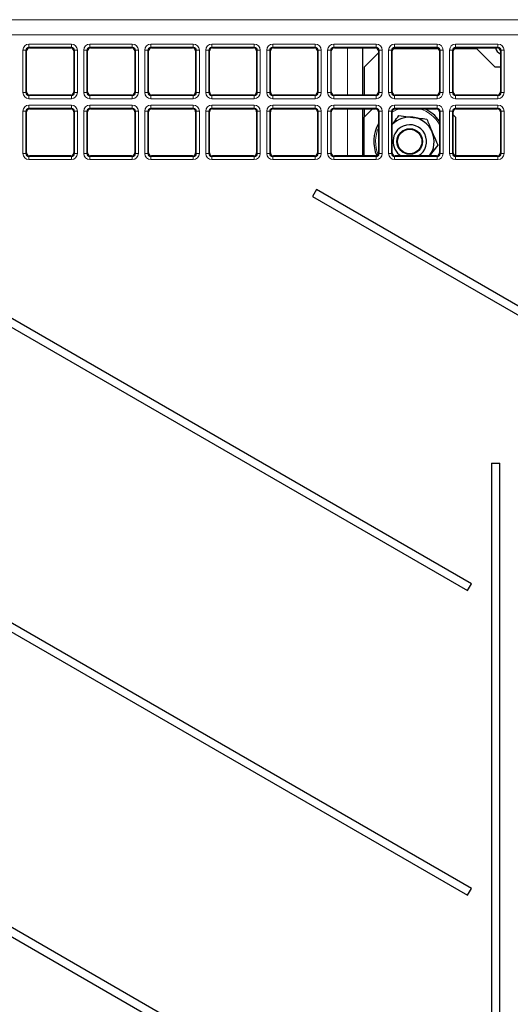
# Model space of a CAD drawing. Header units: millimetres. Extents: x 5 to 418, y 2 to 292.
# Tile 12 of 50: x 69 to 89, y 167 to 207. Entities that reach past the tile are written whole.
import ezdxf

# ---------------------------------------------------------------- set-up
doc = ezdxf.new("R2010")
doc.units = ezdxf.units.MM

msp = doc.modelspace()

# ---------------------------------------------------------------- linework, layer by layer
at = {"color": 7, "linetype": 'Continuous', "lineweight": 18}
for p, q in [((50.9503, 206.9553), (111.429, 206.9553)), ((111.429, 206.3304), (50.9503, 206.3304)), ((69.0774, 203.9625), (69.0774, 205.7004)), ((69.0774, 205.7004), (69.2023, 205.7004)), ((69.2023, 205.7004), (69.2023, 203.9625)), ((69.2288, 205.6739), (69.2023, 205.7004)), ((69.3271, 205.8252), (69.3271, 205.9501)), ((69.3271, 205.9501), (71.065, 205.9501)), ((71.065, 205.8252), (69.3271, 205.8252)), ((69.3271, 205.8252), (69.3536, 205.7987)), ((71.0385, 205.7987), (71.065, 205.8252)), ((71.065, 205.8252), (71.065, 205.9501)), ((71.1898, 205.7004), (71.1633, 205.6739)), ((71.1898, 203.9625), (71.1898, 205.7004)), ((71.1898, 205.7004), (71.3147, 205.7004)), ((71.3147, 205.7004), (71.3147, 203.9625)), ((71.5774, 205.7004), (71.7023, 205.7004)), ((71.5774, 203.9625), (71.5774, 205.7004)), ((71.7023, 205.7004), (71.7023, 203.9625)), ((71.7288, 205.6739), (71.7023, 205.7004)), ((71.8271, 205.8252), (71.8271, 205.9501)), ((71.8271, 205.9501), (73.565, 205.9501)), ((73.565, 205.8252), (71.8271, 205.8252)), ((71.8271, 205.8252), (71.8536, 205.7987)), ((73.5385, 205.7987), (73.565, 205.8252)), ((73.565, 205.8252), (73.565, 205.9501)), ((73.6898, 205.7004), (73.6633, 205.6739)), ((73.6898, 205.7004), (73.8147, 205.7004)), ((73.6898, 203.9625), (73.6898, 205.7004)), ((73.8147, 205.7004), (73.8147, 203.9625)), ((74.0774, 203.9625), (74.0774, 205.7004)), ((74.0774, 205.7004), (74.2023, 205.7004)), ((74.2023, 205.7004), (74.2023, 203.9625)), ((74.2288, 205.6739), (74.2023, 205.7004)), ((74.3271, 205.9501), (76.065, 205.9501)), ((74.3271, 205.8252), (74.3271, 205.9501)), ((76.065, 205.8252), (74.3271, 205.8252)), ((74.3271, 205.8252), (74.3536, 205.7987)), ((76.0385, 205.7987), (76.065, 205.8252)), ((76.065, 205.8252), (76.065, 205.9501)), ((76.1898, 205.7004), (76.1633, 205.6739)), ((76.1898, 203.9625), (76.1898, 205.7004)), ((76.1898, 205.7004), (76.3147, 205.7004)), ((76.3147, 205.7004), (76.3147, 203.9625)), ((76.5774, 203.9625), (76.5774, 205.7004)), ((76.5774, 205.7004), (76.7023, 205.7004)), ((76.7023, 205.7004), (76.7023, 203.9625)), ((76.7288, 205.6739), (76.7023, 205.7004)), ((76.8271, 205.8252), (76.8271, 205.9501)), ((76.8271, 205.9501), (78.565, 205.9501)), ((78.565, 205.8252), (76.8271, 205.8252)), ((76.8271, 205.8252), (76.8536, 205.7987)), ((78.5385, 205.7987), (78.565, 205.8252)), ((78.565, 205.8252), (78.565, 205.9501)), ((78.6898, 205.7004), (78.6633, 205.6739)), ((78.6898, 205.7004), (78.8147, 205.7004)), ((78.6898, 203.9625), (78.6898, 205.7004)), ((78.8147, 205.7004), (78.8147, 203.9625)), ((79.0774, 203.9625), (79.0774, 205.7004)), ((79.0774, 205.7004), (79.2023, 205.7004)), ((79.2023, 205.7004), (79.2023, 203.9625)), ((79.2288, 205.6739), (79.2023, 205.7004)), ((79.3271, 205.8252), (79.3271, 205.9501)), ((79.3271, 205.9501), (81.065, 205.9501)), ((81.065, 205.8252), (79.3271, 205.8252)), ((79.3271, 205.8252), (79.3536, 205.7987)), ((81.0385, 205.7987), (81.065, 205.8252)), ((81.065, 205.8252), (81.065, 205.9501)), ((81.1898, 205.7004), (81.1633, 205.6739)), ((81.1898, 203.9625), (81.1898, 205.7004)), ((81.1898, 205.7004), (81.3147, 205.7004)), ((81.3147, 205.7004), (81.3147, 203.9625)), ((81.5774, 203.9625), (81.5774, 205.7004)), ((81.5774, 205.7004), (81.7023, 205.7004)), ((81.7023, 205.7004), (81.7023, 203.9625)), ((81.7288, 205.6739), (81.7023, 205.7004)), ((81.8271, 205.8252), (81.8271, 205.9501)), ((81.8271, 205.9501), (83.565, 205.9501)), ((83.565, 205.8252), (81.8271, 205.8252)), ((81.8271, 205.8252), (81.8536, 205.7987)), ((82.3961, 203.8642), (82.3961, 205.7987)), ((83.5385, 205.7987), (83.565, 205.8252)), ((83.565, 205.8252), (83.565, 205.9501)), ((83.6898, 205.7004), (83.6633, 205.6739)), ((83.6898, 203.9625), (83.6898, 205.7004)), ((83.6898, 205.7004), (83.8147, 205.7004)), ((83.8147, 205.7004), (83.8147, 203.9625)), ((84.0774, 203.9625), (84.0774, 205.7004)), ((84.0774, 205.7004), (84.2023, 205.7004)), ((84.2023, 205.7004), (84.2023, 203.9625)), ((84.2288, 205.6739), (84.2023, 205.7004)), ((84.3271, 205.8252), (84.3271, 205.9501)), ((84.3271, 205.9501), (86.065, 205.9501)), ((86.065, 205.8252), (84.3271, 205.8252)), ((84.3271, 205.8252), (84.3536, 205.7987)), ((86.0385, 205.7987), (86.065, 205.8252)), ((86.065, 205.8252), (86.065, 205.9501)), ((86.1898, 205.7004), (86.1633, 205.6739)), ((86.1898, 203.9625), (86.1898, 205.7004)), ((86.1898, 205.7004), (86.3147, 205.7004)), ((86.3147, 205.7004), (86.3147, 203.9625)), ((86.5774, 203.9625), (86.5774, 205.7004)), ((86.5774, 205.7004), (86.7023, 205.7004)), ((86.7023, 205.7004), (86.7023, 203.9625)), ((86.7288, 205.6739), (86.7023, 205.7004)), ((86.8271, 205.8252), (86.8271, 205.9501)), ((86.8271, 205.9501), (88.565, 205.9501)), ((88.565, 205.8252), (86.8271, 205.8252)), ((86.8271, 205.8252), (86.8536, 205.7987)), ((88.5385, 205.7987), (88.565, 205.8252)), ((88.565, 205.8252), (88.565, 205.9501)), ((88.6898, 205.7004), (88.6633, 205.6739)), ((88.6898, 205.7004), (88.8147, 205.7004)), ((88.6898, 203.9625), (88.6898, 205.7004)), ((88.8147, 205.7004), (88.8147, 203.9625)), ((69.0774, 203.9625), (69.2023, 203.9625)), ((69.2023, 203.9625), (69.2288, 203.989)), ((69.3536, 203.8642), (69.3271, 203.8377)), ((69.3271, 203.7128), (69.3271, 203.8377)), ((69.3271, 203.8377), (71.065, 203.8377)), ((71.065, 203.7128), (69.3271, 203.7128)), ((71.065, 203.8377), (71.0385, 203.8642)), ((71.065, 203.7128), (71.065, 203.8377)), ((71.1633, 203.989), (71.1898, 203.9625)), ((71.1898, 203.9625), (71.3147, 203.9625)), ((71.5774, 203.9625), (71.7023, 203.9625)), ((71.7023, 203.9625), (71.7288, 203.989)), ((71.8536, 203.8642), (71.8271, 203.8377)), ((71.8271, 203.7128), (71.8271, 203.8377)), ((71.8271, 203.8377), (73.565, 203.8377)), ((73.565, 203.7128), (71.8271, 203.7128)), ((73.565, 203.8377), (73.5385, 203.8642)), ((73.565, 203.7128), (73.565, 203.8377)), ((73.6633, 203.989), (73.6898, 203.9625)), ((73.6898, 203.9625), (73.8147, 203.9625)), ((74.0774, 203.9625), (74.2023, 203.9625)), ((74.2023, 203.9625), (74.2288, 203.989)), ((74.3536, 203.8642), (74.3271, 203.8377)), ((74.3271, 203.7128), (74.3271, 203.8377)), ((74.3271, 203.8377), (76.065, 203.8377)), ((76.065, 203.7128), (74.3271, 203.7128)), ((76.065, 203.8377), (76.0385, 203.8642)), ((76.065, 203.7128), (76.065, 203.8377)), ((76.1633, 203.989), (76.1898, 203.9625)), ((76.1898, 203.9625), (76.3147, 203.9625)), ((76.5774, 203.9625), (76.7023, 203.9625)), ((76.7023, 203.9625), (76.7288, 203.989)), ((76.8536, 203.8642), (76.8271, 203.8377)), ((76.8271, 203.7128), (76.8271, 203.8377)), ((76.8271, 203.8377), (78.565, 203.8377)), ((78.565, 203.7128), (76.8271, 203.7128)), ((78.565, 203.8377), (78.5385, 203.8642)), ((78.565, 203.7128), (78.565, 203.8377)), ((78.6633, 203.989), (78.6898, 203.9625)), ((78.6898, 203.9625), (78.8147, 203.9625)), ((79.0774, 203.9625), (79.2023, 203.9625)), ((79.2023, 203.9625), (79.2288, 203.989)), ((79.3536, 203.8642), (79.3271, 203.8377)), ((79.3271, 203.7128), (79.3271, 203.8377)), ((79.3271, 203.8377), (81.065, 203.8377)), ((81.065, 203.7128), (79.3271, 203.7128)), ((81.065, 203.8377), (81.0385, 203.8642)), ((81.065, 203.7128), (81.065, 203.8377)), ((81.1633, 203.989), (81.1898, 203.9625)), ((81.1898, 203.9625), (81.3147, 203.9625)), ((81.5774, 203.9625), (81.7023, 203.9625)), ((81.7023, 203.9625), (81.7288, 203.989)), ((81.8536, 203.8642), (81.8271, 203.8377)), ((81.8271, 203.7128), (81.8271, 203.8377)), ((81.8271, 203.8377), (83.565, 203.8377)), ((83.565, 203.7128), (81.8271, 203.7128)), ((83.565, 203.8377), (83.5385, 203.8642)), ((83.565, 203.7128), (83.565, 203.8377)), ((83.6633, 203.989), (83.6898, 203.9625)), ((83.6898, 203.9625), (83.8147, 203.9625)), ((84.0774, 203.9625), (84.2023, 203.9625)), ((84.2023, 203.9625), (84.2288, 203.989)), ((84.3536, 203.8642), (84.3271, 203.8377)), ((84.3271, 203.7128), (84.3271, 203.8377)), ((84.3271, 203.8377), (86.065, 203.8377)), ((86.065, 203.7128), (84.3271, 203.7128)), ((86.065, 203.8377), (86.0385, 203.8642)), ((86.065, 203.7128), (86.065, 203.8377)), ((86.1633, 203.989), (86.1898, 203.9625)), ((86.1898, 203.9625), (86.3147, 203.9625)), ((86.5774, 203.9625), (86.7023, 203.9625)), ((86.7023, 203.9625), (86.7288, 203.989)), ((86.8536, 203.8642), (86.8271, 203.8377)), ((86.8271, 203.7128), (86.8271, 203.8377)), ((86.8271, 203.8377), (88.565, 203.8377)), ((88.565, 203.7128), (86.8271, 203.7128)), ((88.565, 203.8377), (88.5385, 203.8642)), ((88.565, 203.7128), (88.565, 203.8377)), ((88.6633, 203.989), (88.6898, 203.9625)), ((88.6898, 203.9625), (88.8147, 203.9625)), ((69.3271, 203.4501), (71.065, 203.4501)), ((69.3271, 203.4501), (69.3271, 203.3252)), ((71.065, 203.3252), (69.3271, 203.3252)), ((69.3271, 203.3252), (69.3536, 203.2987)), ((71.0385, 203.2987), (71.065, 203.3252)), ((71.065, 203.4501), (71.065, 203.3252)), ((71.8271, 203.4501), (73.565, 203.4501)), ((71.8271, 203.4501), (71.8271, 203.3252)), ((73.565, 203.3252), (71.8271, 203.3252)), ((71.8271, 203.3252), (71.8536, 203.2987)), ((73.5385, 203.2987), (73.565, 203.3252)), ((73.565, 203.4501), (73.565, 203.3252)), ((74.3271, 203.4501), (76.065, 203.4501)), ((74.3271, 203.4501), (74.3271, 203.3252)), ((76.065, 203.3252), (74.3271, 203.3252)), ((74.3271, 203.3252), (74.3536, 203.2987)), ((76.0385, 203.2987), (76.065, 203.3252)), ((76.065, 203.4501), (76.065, 203.3252)), ((76.8271, 203.4501), (76.8271, 203.3252)), ((76.8271, 203.4501), (78.565, 203.4501)), ((78.565, 203.3252), (76.8271, 203.3252)), ((76.8271, 203.3252), (76.8536, 203.2987)), ((78.5385, 203.2987), (78.565, 203.3252)), ((78.565, 203.4501), (78.565, 203.3252)), ((79.3271, 203.4501), (79.3271, 203.3252)), ((79.3271, 203.4501), (81.065, 203.4501)), ((81.065, 203.3252), (79.3271, 203.3252)), ((79.3271, 203.3252), (79.3536, 203.2987)), ((81.0385, 203.2987), (81.065, 203.3252)), ((81.065, 203.4501), (81.065, 203.3252)), ((81.8271, 203.4501), (81.8271, 203.3252)), ((81.8271, 203.4501), (83.565, 203.4501)), ((83.565, 203.3252), (81.8271, 203.3252)), ((81.8271, 203.3252), (81.8536, 203.2987)), ((82.3961, 201.3642), (82.3961, 203.2987)), ((83.5385, 203.2987), (83.565, 203.3252)), ((83.565, 203.4501), (83.565, 203.3252)), ((84.4037, 203.2502), (84.2288, 203.1621)), ((84.3271, 203.4501), (86.065, 203.4501)), ((84.3271, 203.4501), (84.3271, 203.3252)), ((86.065, 203.3252), (84.3271, 203.3252)), ((84.3271, 203.3252), (84.3536, 203.2987)), ((84.5383, 203.2987), (84.4037, 203.2502)), ((86.0385, 203.2987), (86.065, 203.3252)), ((86.065, 203.4501), (86.065, 203.3252)), ((86.8271, 203.4501), (86.8271, 203.3252)), ((86.8271, 203.4501), (88.565, 203.4501)), ((88.565, 203.3252), (86.8271, 203.3252)), ((86.8271, 203.3252), (86.8536, 203.2987)), ((88.5385, 203.2987), (88.565, 203.3252)), ((88.565, 203.4501), (88.565, 203.3252)), ((69.0774, 201.4625), (69.0774, 203.2004)), ((69.0774, 203.2004), (69.2023, 203.2004)), ((69.2023, 203.2004), (69.2023, 201.4625)), ((69.2288, 203.1739), (69.2023, 203.2004)), ((71.1898, 203.2004), (71.1633, 203.1739)), ((71.1898, 201.4625), (71.1898, 203.2004)), ((71.1898, 203.2004), (71.3147, 203.2004)), ((71.3147, 203.2004), (71.3147, 201.4625)), ((71.5774, 201.4625), (71.5774, 203.2004)), ((71.5774, 203.2004), (71.7023, 203.2004)), ((71.7023, 203.2004), (71.7023, 201.4625)), ((71.7288, 203.1739), (71.7023, 203.2004)), ((73.6898, 203.2004), (73.6633, 203.1739)), ((73.6898, 203.2004), (73.8147, 203.2004)), ((73.6898, 201.4625), (73.6898, 203.2004)), ((73.8147, 203.2004), (73.8147, 201.4625)), ((74.0774, 201.4625), (74.0774, 203.2004)), ((74.0774, 203.2004), (74.2023, 203.2004)), ((74.2023, 203.2004), (74.2023, 201.4625)), ((74.2288, 203.1739), (74.2023, 203.2004)), ((76.1898, 203.2004), (76.1633, 203.1739)), ((76.1898, 201.4625), (76.1898, 203.2004)), ((76.1898, 203.2004), (76.3147, 203.2004)), ((76.3147, 203.2004), (76.3147, 201.4625)), ((76.5774, 203.2004), (76.7023, 203.2004)), ((76.5774, 201.4625), (76.5774, 203.2004)), ((76.7023, 203.2004), (76.7023, 201.4625)), ((76.7288, 203.1739), (76.7023, 203.2004)), ((78.6898, 203.2004), (78.6633, 203.1739)), ((78.6898, 201.4625), (78.6898, 203.2004)), ((78.6898, 203.2004), (78.8147, 203.2004)), ((78.8147, 203.2004), (78.8147, 201.4625)), ((79.0774, 203.2004), (79.2023, 203.2004)), ((79.0774, 201.4625), (79.0774, 203.2004)), ((79.2023, 203.2004), (79.2023, 201.4625)), ((79.2288, 203.1739), (79.2023, 203.2004)), ((81.1898, 203.2004), (81.1633, 203.1739)), ((81.1898, 201.4625), (81.1898, 203.2004)), ((81.1898, 203.2004), (81.3147, 203.2004)), ((81.3147, 203.2004), (81.3147, 201.4625)), ((81.5774, 203.2004), (81.7023, 203.2004)), ((81.5774, 201.4625), (81.5774, 203.2004)), ((81.7023, 203.2004), (81.7023, 201.4625)), ((81.7288, 203.1739), (81.7023, 203.2004)), ((83.6898, 203.2004), (83.6633, 203.1739)), ((83.6898, 201.4625), (83.6898, 203.2004)), ((83.6898, 203.2004), (83.8147, 203.2004)), ((83.8147, 203.2004), (83.8147, 201.4625)), ((84.0774, 201.4625), (84.0774, 203.2004)), ((84.0774, 203.2004), (84.2023, 203.2004)), ((84.2023, 203.2004), (84.2023, 201.4625)), ((84.2288, 203.1739), (84.2023, 203.2004)), ((86.1898, 203.2004), (86.1633, 203.1739)), ((86.1898, 203.2004), (86.3147, 203.2004)), ((86.1898, 201.4625), (86.1898, 203.2004)), ((86.3147, 203.2004), (86.3147, 201.4625)), ((86.5774, 201.4625), (86.5774, 203.2004)), ((86.5774, 203.2004), (86.7023, 203.2004)), ((86.7023, 203.2004), (86.7023, 201.4625)), ((86.7288, 203.1739), (86.7023, 203.2004)), ((88.6898, 203.2004), (88.6633, 203.1739)), ((88.6898, 203.2004), (88.8147, 203.2004)), ((88.6898, 201.4625), (88.6898, 203.2004)), ((88.8147, 203.2004), (88.8147, 201.4625)), ((69.0774, 201.4625), (69.2023, 201.4625)), ((69.2023, 201.4625), (69.2288, 201.489)), ((69.3536, 201.3642), (69.3271, 201.3377)), ((69.3271, 201.3377), (69.3271, 201.2128)), ((69.3271, 201.3377), (71.065, 201.3377)), ((71.065, 201.3377), (71.0385, 201.3642)), ((71.065, 201.3377), (71.065, 201.2128)), ((71.1633, 201.489), (71.1898, 201.4625)), ((71.1898, 201.4625), (71.3147, 201.4625)), ((71.5774, 201.4625), (71.7023, 201.4625)), ((71.7023, 201.4625), (71.7288, 201.489)), ((71.8536, 201.3642), (71.8271, 201.3377)), ((71.8271, 201.3377), (71.8271, 201.2128)), ((71.8271, 201.3377), (73.565, 201.3377)), ((73.565, 201.3377), (73.5385, 201.3642)), ((73.565, 201.3377), (73.565, 201.2128)), ((73.6633, 201.489), (73.6898, 201.4625)), ((73.6898, 201.4625), (73.8147, 201.4625)), ((74.0774, 201.4625), (74.2023, 201.4625)), ((74.2023, 201.4625), (74.2288, 201.489)), ((74.3536, 201.3642), (74.3271, 201.3377)), ((74.3271, 201.3377), (74.3271, 201.2128)), ((74.3271, 201.3377), (76.065, 201.3377)), ((76.065, 201.3377), (76.0385, 201.3642)), ((76.065, 201.3377), (76.065, 201.2128)), ((76.1633, 201.489), (76.1898, 201.4625)), ((76.1898, 201.4625), (76.3147, 201.4625)), ((76.5774, 201.4625), (76.7023, 201.4625)), ((76.7023, 201.4625), (76.7288, 201.489)), ((76.8536, 201.3642), (76.8271, 201.3377)), ((76.8271, 201.3377), (78.565, 201.3377)), ((76.8271, 201.3377), (76.8271, 201.2128)), ((78.565, 201.3377), (78.5385, 201.3642)), ((78.565, 201.3377), (78.565, 201.2128)), ((78.6633, 201.489), (78.6898, 201.4625)), ((78.6898, 201.4625), (78.8147, 201.4625)), ((79.0774, 201.4625), (79.2023, 201.4625)), ((79.2023, 201.4625), (79.2288, 201.489)), ((79.3536, 201.3642), (79.3271, 201.3377)), ((79.3271, 201.3377), (81.065, 201.3377)), ((79.3271, 201.3377), (79.3271, 201.2128)), ((81.065, 201.3377), (81.0385, 201.3642)), ((81.065, 201.3377), (81.065, 201.2128)), ((81.1633, 201.489), (81.1898, 201.4625)), ((81.1898, 201.4625), (81.3147, 201.4625)), ((81.5774, 201.4625), (81.7023, 201.4625)), ((81.7023, 201.4625), (81.7288, 201.489)), ((81.8536, 201.3642), (81.8271, 201.3377)), ((81.8271, 201.3377), (83.565, 201.3377)), ((81.8271, 201.3377), (81.8271, 201.2128)), ((83.565, 201.3377), (83.5385, 201.3642)), ((83.565, 201.3377), (83.565, 201.2128)), ((83.6633, 201.489), (83.6898, 201.4625)), ((83.6898, 201.4625), (83.8147, 201.4625)), ((84.0774, 201.4625), (84.2023, 201.4625)), ((84.2023, 201.4625), (84.2288, 201.489)), ((84.3536, 201.3642), (84.3271, 201.3377)), ((84.3271, 201.3377), (84.3271, 201.2128)), ((84.3271, 201.3377), (86.065, 201.3377)), ((86.065, 201.3377), (86.0385, 201.3642)), ((86.065, 201.3377), (86.065, 201.2128)), ((86.1633, 201.489), (86.1898, 201.4625)), ((86.1898, 201.4625), (86.3147, 201.4625)), ((86.5774, 201.4625), (86.7023, 201.4625)), ((86.7023, 201.4625), (86.7288, 201.489)), ((86.8536, 201.3642), (86.8271, 201.3377)), ((86.8271, 201.3377), (86.8271, 201.2128)), ((86.8271, 201.3377), (88.565, 201.3377)), ((88.565, 201.3377), (88.5385, 201.3642)), ((88.565, 201.3377), (88.565, 201.2128)), ((88.6633, 201.489), (88.6898, 201.4625)), ((88.6898, 201.4625), (88.8147, 201.4625)), ((71.065, 201.2128), (69.3271, 201.2128)), ((73.565, 201.2128), (71.8271, 201.2128)), ((76.065, 201.2128), (74.3271, 201.2128)), ((78.565, 201.2128), (76.8271, 201.2128)), ((81.065, 201.2128), (79.3271, 201.2128)), ((83.565, 201.2128), (81.8271, 201.2128)), ((86.065, 201.2128), (84.3271, 201.2128)), ((88.565, 201.2128), (86.8271, 201.2128))]:
    msp.add_line(p, q, dxfattribs=at)
at = {"color": 7, "linetype": 'Continuous', "lineweight": 25}
for p, q in [((69.2288, 203.989), (69.2288, 205.6739)), ((69.3536, 205.7987), (71.0385, 205.7987)), ((71.1633, 205.6739), (71.1633, 203.989)), ((71.7288, 203.989), (71.7288, 205.6739)), ((71.8536, 205.7987), (73.5385, 205.7987)), ((73.6633, 205.6739), (73.6633, 203.989)), ((74.2288, 203.989), (74.2288, 205.6739)), ((74.3536, 205.7987), (76.0385, 205.7987)), ((76.1633, 205.6739), (76.1633, 203.989)), ((76.7288, 203.989), (76.7288, 205.6739)), ((76.8536, 205.7987), (78.5385, 205.7987)), ((78.6633, 205.6739), (78.6633, 203.989)), ((79.2288, 203.989), (79.2288, 205.6739)), ((79.3536, 205.7987), (81.0385, 205.7987)), ((81.1633, 205.6739), (81.1633, 203.989)), ((81.7288, 203.989), (81.7288, 205.6739)), ((81.8536, 205.7987), (83.5385, 205.7987)), ((83.0211, 203.8642), (83.0211, 205.7987)), ((83.6633, 205.6739), (83.6633, 203.989)), ((84.2288, 203.989), (84.2288, 205.6739)), ((86.1321, 205.7565), (84.26, 205.7565)), ((84.3536, 205.7987), (86.0385, 205.7987)), ((86.1633, 205.6739), (86.1633, 203.989)), ((86.7288, 203.989), (86.7288, 205.6739)), ((87.6961, 205.7565), (86.76, 205.7565)), ((86.8536, 205.7987), (88.5385, 205.7987)), ((88.4461, 205.0065), (87.6961, 205.7565)), ((88.6633, 205.6739), (88.6633, 203.989)), ((83.6633, 205.5987), (83.0711, 205.0065)), ((83.0711, 205.0065), (83.0711, 203.8642)), ((88.6633, 205.0065), (88.4461, 205.0065)), ((71.0385, 203.8642), (69.3536, 203.8642)), ((73.5385, 203.8642), (71.8536, 203.8642)), ((76.0385, 203.8642), (74.3536, 203.8642)), ((78.5385, 203.8642), (76.8536, 203.8642)), ((81.0385, 203.8642), (79.3536, 203.8642)), ((83.5385, 203.8642), (81.8536, 203.8642)), ((86.0385, 203.8642), (84.3536, 203.8642)), ((88.5385, 203.8642), (86.8536, 203.8642)), ((69.3536, 203.2987), (71.0385, 203.2987)), ((71.8536, 203.2987), (73.5385, 203.2987)), ((74.3536, 203.2987), (76.0385, 203.2987)), ((76.8536, 203.2987), (78.5385, 203.2987)), ((79.3536, 203.2987), (81.0385, 203.2987)), ((81.8536, 203.2987), (83.5385, 203.2987)), ((83.0211, 201.3642), (83.0211, 203.2987)), ((83.4133, 203.2987), (83.0711, 202.9565)), ((83.0711, 203.2987), (83.0711, 202.9565)), ((84.2723, 203.2686), (84.3293, 203.2963)), ((84.3536, 203.2987), (86.0385, 203.2987)), ((86.8536, 203.2987), (88.5385, 203.2987)), ((69.2288, 201.489), (69.2288, 203.1739)), ((71.1633, 203.1739), (71.1633, 201.489)), ((71.7288, 201.489), (71.7288, 203.1739)), ((73.6633, 203.1739), (73.6633, 201.489)), ((74.2288, 201.489), (74.2288, 203.1739)), ((76.1633, 203.1739), (76.1633, 201.489)), ((76.7288, 201.489), (76.7288, 203.1739)), ((78.6633, 203.1739), (78.6633, 201.489)), ((79.2288, 201.489), (79.2288, 203.1739)), ((81.1633, 203.1739), (81.1633, 201.489)), ((81.7288, 201.489), (81.7288, 203.1739)), ((83.0711, 201.3642), (83.0711, 202.9565)), ((83.6633, 203.1739), (83.6633, 201.489)), ((84.2288, 201.489), (84.2288, 203.1739)), ((84.4996, 203.0214), (85.0724, 202.9484)), ((86.1633, 203.1739), (86.1633, 201.489)), ((86.7288, 201.489), (86.7288, 203.1739)), ((86.8211, 202.9565), (86.7288, 203.0487)), ((86.8211, 202.9565), (86.8211, 201.3685)), ((88.6633, 203.1739), (88.6633, 201.489)), ((86.0915, 201.8106), (85.742, 201.3511)), ((71.0385, 201.3642), (69.3536, 201.3642)), ((73.5385, 201.3642), (71.8536, 201.3642)), ((76.0385, 201.3642), (74.3536, 201.3642)), ((78.5385, 201.3642), (76.8536, 201.3642)), ((81.0385, 201.3642), (79.3536, 201.3642)), ((83.5385, 201.3642), (81.8536, 201.3642)), ((86.0385, 201.3642), (84.3536, 201.3642)), ((88.5385, 201.3642), (86.8536, 201.3642)), ((59.3023, 199.7), (87.3182, 183.525)), ((87.4807, 183.8065), (59.4648, 199.9815)), ((81.1148, 199.9815), (80.9523, 199.7)), ((80.9523, 199.7), (99.907, 188.7565)), ((100.0695, 189.0379), (81.1148, 199.9815)), ((53.7114, 190.4279), (87.3182, 171.025)), ((87.4807, 171.3065), (53.8739, 190.7093)), ((88.3057, 188.7565), (88.3057, 130.9565)), ((88.3057, 188.7565), (88.6364, 188.7565)), ((88.6364, 130.9565), (88.6364, 188.7565)), ((87.3182, 183.525), (87.4807, 183.8065)), ((87.4807, 158.8065), (53.8739, 178.2093)), ((53.7114, 177.9279), (87.3182, 158.525)), ((87.3182, 171.025), (87.4807, 171.3065))]:
    msp.add_line(p, q, dxfattribs=at)
for radius in [0.525, 0.5]:
    msp.add_circle((84.9461, 201.9565), radius, dxfattribs=at)
for centre, radius, start, end in [((88.8461, 205.9065), 0.4, 195.6278, 242.81358), ((84.9461, 201.9565), 1.475, 34.38606, 65.5049), ((84.9461, 201.9565), 1, 82.74303, 135.8275), ((84.9461, 201.9565), 1, 22.74303, 82.74303), ((84.9461, 201.9565), 1.475, 150.41965, 203.19712), ((84.9461, 201.9565), 0.6875, 112.74303, 239.4795), ((84.9461, 201.9565), 0.6875, 300.5205, 112.74303), ((84.9461, 201.9565), 1, 322.74303, 22.74303)]:
    msp.add_arc(centre, radius, start, end, dxfattribs=at)
at = {"color": 7, "linetype": 'Continuous', "lineweight": 18}
for start, end in [(29.80657, 73.10013), (156.12163, 202.16679)]:
    msp.add_arc((84.9461, 201.9565), 1.4028, start, end, dxfattribs=at)
for centre, major_axis, ratio, start_param, end_param in [((69.3278, 205.6997), (0.1773, -0.1773), 0.9972647, 2.357564, 3.9256213), ((69.3278, 205.6997), (-0.0891, 0.0891), 0.9918461, 5.4991567, 7.0672139), ((71.0643, 205.6997), (-0.1773, -0.1773), 0.9972647, 2.357564, 3.9256213), ((71.0643, 205.6997), (0.0891, 0.0891), 0.9918461, 5.4991567, 7.0672139), ((71.8278, 205.6997), (0.1773, -0.1773), 0.9972647, 2.357564, 3.9256213), ((71.8278, 205.6997), (-0.0891, 0.0891), 0.9918461, 5.4991567, 7.0672139), ((73.5643, 205.6997), (-0.1773, -0.1773), 0.9972647, 2.357564, 3.9256213), ((73.5643, 205.6997), (0.0891, 0.0891), 0.9918461, 5.4991567, 7.0672139), ((74.3278, 205.6997), (0.1773, -0.1773), 0.9972647, 2.357564, 3.9256213), ((74.3278, 205.6997), (-0.0891, 0.0891), 0.9918461, 5.4991567, 7.0672139), ((76.0643, 205.6997), (-0.1773, -0.1773), 0.9972647, 2.357564, 3.9256213), ((76.0643, 205.6997), (0.0891, 0.0891), 0.9918461, 5.4991567, 7.0672139), ((76.8278, 205.6997), (0.1773, -0.1773), 0.9972647, 2.357564, 3.9256213), ((76.8278, 205.6997), (-0.0891, 0.0891), 0.9918461, 5.4991567, 7.0672139), ((78.5643, 205.6997), (-0.1773, -0.1773), 0.9972647, 2.357564, 3.9256213), ((78.5643, 205.6997), (0.0891, 0.0891), 0.9918461, 5.4991567, 7.0672139), ((79.3278, 205.6997), (0.1773, -0.1773), 0.9972647, 2.357564, 3.9256213), ((79.3278, 205.6997), (-0.0891, 0.0891), 0.9918461, 5.4991567, 7.0672139), ((81.0643, 205.6997), (-0.1773, -0.1773), 0.9972647, 2.357564, 3.9256213), ((81.0643, 205.6997), (0.0891, 0.0891), 0.9918461, 5.4991567, 7.0672139), ((81.8278, 205.6997), (0.1773, -0.1773), 0.9972647, 2.357564, 3.9256213), ((81.8278, 205.6997), (-0.0891, 0.0891), 0.9918461, 5.4991567, 7.0672139), ((83.5643, 205.6997), (-0.1773, -0.1773), 0.9972647, 2.357564, 3.9256213), ((83.5643, 205.6997), (0.0891, 0.0891), 0.9918461, 5.4991567, 7.0672139), ((84.3278, 205.6997), (0.1773, -0.1773), 0.9972647, 2.357564, 3.9256213), ((84.3278, 205.6997), (-0.0891, 0.0891), 0.9918461, 5.4991567, 7.0672139), ((86.0643, 205.6997), (-0.1773, -0.1773), 0.9972647, 2.357564, 3.9256213), ((86.0643, 205.6997), (0.0891, 0.0891), 0.9918461, 5.4991567, 7.0672139), ((86.8278, 205.6997), (0.1773, -0.1773), 0.9972647, 2.357564, 3.9256213), ((86.8278, 205.6997), (-0.0891, 0.0891), 0.9918461, 5.4991567, 7.0672139), ((88.5643, 205.6997), (-0.1773, -0.1773), 0.9972647, 2.357564, 3.9256213), ((88.5643, 205.6997), (0.0891, 0.0891), 0.9918461, 5.4991567, 7.0672139), ((69.3278, 203.9632), (0.1773, 0.1773), 0.9972647, 2.357564, 3.9256213), ((69.3278, 203.9632), (0.0891, 0.0891), 0.9918461, 2.357564, 3.9256213), ((71.0643, 203.9632), (-0.1773, 0.1773), 0.9972647, 2.357564, 3.9256213), ((71.0643, 203.9632), (-0.0891, 0.0891), 0.9918461, 2.357564, 3.9256213), ((71.8278, 203.9632), (0.1773, 0.1773), 0.9972647, 2.357564, 3.9256213), ((71.8278, 203.9632), (0.0891, 0.0891), 0.9918461, 2.357564, 3.9256213), ((73.5643, 203.9632), (-0.1773, 0.1773), 0.9972647, 2.357564, 3.9256213), ((73.5643, 203.9632), (-0.0891, 0.0891), 0.9918461, 2.357564, 3.9256213), ((74.3278, 203.9632), (0.1773, 0.1773), 0.9972647, 2.357564, 3.9256213), ((74.3278, 203.9632), (0.0891, 0.0891), 0.9918461, 2.357564, 3.9256213), ((76.0643, 203.9632), (-0.1773, 0.1773), 0.9972647, 2.357564, 3.9256213), ((76.0643, 203.9632), (-0.0891, 0.0891), 0.9918461, 2.357564, 3.9256213), ((76.8278, 203.9632), (0.1773, 0.1773), 0.9972647, 2.357564, 3.9256213), ((76.8278, 203.9632), (0.0891, 0.0891), 0.9918461, 2.357564, 3.9256213), ((78.5643, 203.9632), (-0.1773, 0.1773), 0.9972647, 2.357564, 3.9256213), ((78.5643, 203.9632), (-0.0891, 0.0891), 0.9918461, 2.357564, 3.9256213), ((79.3278, 203.9632), (0.1773, 0.1773), 0.9972647, 2.357564, 3.9256213), ((79.3278, 203.9632), (0.0891, 0.0891), 0.9918461, 2.357564, 3.9256213), ((81.0643, 203.9632), (-0.1773, 0.1773), 0.9972647, 2.357564, 3.9256213), ((81.0643, 203.9632), (-0.0891, 0.0891), 0.9918461, 2.357564, 3.9256213), ((81.8278, 203.9632), (0.1773, 0.1773), 0.9972647, 2.357564, 3.9256213), ((81.8278, 203.9632), (0.0891, 0.0891), 0.9918461, 2.357564, 3.9256213), ((83.5643, 203.9632), (-0.1773, 0.1773), 0.9972647, 2.357564, 3.9256213), ((83.5643, 203.9632), (-0.0891, 0.0891), 0.9918461, 2.357564, 3.9256213), ((84.3278, 203.9632), (0.1773, 0.1773), 0.9972647, 2.357564, 3.9256213), ((84.3278, 203.9632), (0.0891, 0.0891), 0.9918461, 2.357564, 3.9256213), ((86.0643, 203.9632), (-0.1773, 0.1773), 0.9972647, 2.357564, 3.9256213), ((86.0643, 203.9632), (-0.0891, 0.0891), 0.9918461, 2.357564, 3.9256213), ((86.8278, 203.9632), (0.1773, 0.1773), 0.9972647, 2.357564, 3.9256213), ((86.8278, 203.9632), (0.0891, 0.0891), 0.9918461, 2.357564, 3.9256213), ((88.5643, 203.9632), (-0.1773, 0.1773), 0.9972647, 2.357564, 3.9256213), ((88.5643, 203.9632), (-0.0891, 0.0891), 0.9918461, 2.357564, 3.9256213), ((69.3278, 203.1997), (0.1773, -0.1773), 0.9972647, 2.357564, 3.9256213), ((69.3278, 203.1997), (-0.0891, 0.0891), 0.9918461, 5.4991567, 7.0672139), ((71.0643, 203.1997), (-0.1773, -0.1773), 0.9972647, 2.357564, 3.9256213), ((71.0643, 203.1997), (0.0891, 0.0891), 0.9918461, 5.4991567, 7.0672139), ((71.8278, 203.1997), (0.1773, -0.1773), 0.9972647, 2.357564, 3.9256213), ((71.8278, 203.1997), (-0.0891, 0.0891), 0.9918461, 5.4991567, 7.0672139), ((73.5643, 203.1997), (-0.1773, -0.1773), 0.9972647, 2.357564, 3.9256213), ((73.5643, 203.1997), (0.0891, 0.0891), 0.9918461, 5.4991567, 7.0672139), ((74.3278, 203.1997), (0.1773, -0.1773), 0.9972647, 2.357564, 3.9256213), ((74.3278, 203.1997), (-0.0891, 0.0891), 0.9918461, 5.4991567, 7.0672139), ((76.0643, 203.1997), (-0.1773, -0.1773), 0.9972647, 2.357564, 3.9256213), ((76.0643, 203.1997), (0.0891, 0.0891), 0.9918461, 5.4991567, 7.0672139), ((76.8278, 203.1997), (0.1773, -0.1773), 0.9972647, 2.357564, 3.9256213), ((76.8278, 203.1997), (-0.0891, 0.0891), 0.9918461, 5.4991567, 7.0672139), ((78.5643, 203.1997), (-0.1773, -0.1773), 0.9972647, 2.357564, 3.9256213), ((78.5643, 203.1997), (0.0891, 0.0891), 0.9918461, 5.4991567, 7.0672139), ((79.3278, 203.1997), (0.1773, -0.1773), 0.9972647, 2.357564, 3.9256213), ((79.3278, 203.1997), (-0.0891, 0.0891), 0.9918461, 5.4991567, 7.0672139), ((81.0643, 203.1997), (-0.1773, -0.1773), 0.9972647, 2.357564, 3.9256213), ((81.0643, 203.1997), (0.0891, 0.0891), 0.9918461, 5.4991567, 7.0672139), ((81.8278, 203.1997), (0.1773, -0.1773), 0.9972647, 2.357564, 3.9256213), ((81.8278, 203.1997), (-0.0891, 0.0891), 0.9918461, 5.4991567, 7.0672139), ((83.5643, 203.1997), (-0.1773, -0.1773), 0.9972647, 2.357564, 3.9256213), ((83.5643, 203.1997), (0.0891, 0.0891), 0.9918461, 5.4991567, 7.0672139), ((84.3278, 203.1997), (0.1773, -0.1773), 0.9972647, 2.357564, 3.9256213), ((84.3278, 203.1997), (-0.0891, 0.0891), 0.9918461, 5.4991567, 7.0672139), ((86.0643, 203.1997), (-0.1773, -0.1773), 0.9972647, 2.357564, 3.9256213), ((86.0643, 203.1997), (0.0891, 0.0891), 0.9918461, 5.4991567, 7.0672139), ((86.8278, 203.1997), (0.1773, -0.1773), 0.9972647, 2.357564, 3.9256213), ((86.8278, 203.1997), (-0.0891, 0.0891), 0.9918461, 5.4991567, 7.0672139), ((88.5643, 203.1997), (-0.1773, -0.1773), 0.9972647, 2.357564, 3.9256213), ((88.5643, 203.1997), (0.0891, 0.0891), 0.9918461, 5.4991567, 7.0672139), ((69.3278, 201.4632), (0.1773, 0.1773), 0.9972647, 2.357564, 3.9256213), ((69.3278, 201.4632), (0.0891, 0.0891), 0.9918461, 2.357564, 3.9256213), ((71.0643, 201.4632), (-0.0891, 0.0891), 0.9918461, 2.357564, 3.9256213), ((71.0643, 201.4632), (-0.1773, 0.1773), 0.9972647, 2.357564, 3.9256213), ((71.8278, 201.4632), (0.1773, 0.1773), 0.9972647, 2.357564, 3.9256213), ((71.8278, 201.4632), (0.0891, 0.0891), 0.9918461, 2.357564, 3.9256213), ((73.5643, 201.4632), (-0.1773, 0.1773), 0.9972647, 2.357564, 3.9256213), ((73.5643, 201.4632), (-0.0891, 0.0891), 0.9918461, 2.357564, 3.9256213), ((74.3278, 201.4632), (0.1773, 0.1773), 0.9972647, 2.357564, 3.9256213), ((74.3278, 201.4632), (0.0891, 0.0891), 0.9918461, 2.357564, 3.9256213), ((76.0643, 201.4632), (-0.0891, 0.0891), 0.9918461, 2.357564, 3.9256213), ((76.0643, 201.4632), (-0.1773, 0.1773), 0.9972647, 2.357564, 3.9256213), ((76.8278, 201.4632), (0.1773, 0.1773), 0.9972647, 2.357564, 3.9256213), ((76.8278, 201.4632), (0.0891, 0.0891), 0.9918461, 2.357564, 3.9256213), ((78.5643, 201.4632), (-0.1773, 0.1773), 0.9972647, 2.357564, 3.9256213), ((78.5643, 201.4632), (-0.0891, 0.0891), 0.9918461, 2.357564, 3.9256213), ((79.3278, 201.4632), (0.1773, 0.1773), 0.9972647, 2.357564, 3.9256213), ((79.3278, 201.4632), (0.0891, 0.0891), 0.9918461, 2.357564, 3.9256213), ((81.0643, 201.4632), (-0.0891, 0.0891), 0.9918461, 2.357564, 3.9256213), ((81.0643, 201.4632), (-0.1773, 0.1773), 0.9972647, 2.357564, 3.9256213), ((81.8278, 201.4632), (0.1773, 0.1773), 0.9972647, 2.357564, 3.9256213), ((81.8278, 201.4632), (0.0891, 0.0891), 0.9918461, 2.357564, 3.9256213), ((83.5643, 201.4632), (-0.0891, 0.0891), 0.9918461, 2.357564, 3.9256213), ((83.5643, 201.4632), (-0.1773, 0.1773), 0.9972647, 2.357564, 3.9256213), ((84.3278, 201.4632), (0.1773, 0.1773), 0.9972647, 2.357564, 3.9256213), ((84.3278, 201.4632), (0.0891, 0.0891), 0.9918461, 2.357564, 3.9256213), ((86.0643, 201.4632), (-0.0891, 0.0891), 0.9918461, 2.357564, 3.9256213), ((86.0643, 201.4632), (-0.1773, 0.1773), 0.9972647, 2.357564, 3.9256213), ((86.8278, 201.4632), (0.1773, 0.1773), 0.9972647, 2.357564, 3.9256213), ((86.8278, 201.4632), (0.0891, 0.0891), 0.9918461, 2.357564, 3.9256213), ((88.5643, 201.4632), (-0.0891, 0.0891), 0.9918461, 2.357564, 3.9256213), ((88.5643, 201.4632), (-0.1773, 0.1773), 0.9972647, 2.357564, 3.9256213)]:
    msp.add_ellipse(centre, major_axis=major_axis, ratio=ratio, start_param=start_param, end_param=end_param, dxfattribs=at)
at = {"color": 7, "linetype": 'Continuous', "lineweight": 25}
for centre, major_axis in [((69.354, 205.6735), (0.0886, -0.0886)), ((71.0381, 205.6735), (-0.0886, -0.0886)), ((71.854, 205.6735), (0.0886, -0.0886)), ((73.5381, 205.6735), (-0.0886, -0.0886)), ((74.354, 205.6735), (0.0886, -0.0886)), ((76.0381, 205.6735), (-0.0886, -0.0886)), ((76.854, 205.6735), (0.0886, -0.0886)), ((78.5381, 205.6735), (-0.0886, -0.0886)), ((79.354, 205.6735), (0.0886, -0.0886)), ((81.0381, 205.6735), (-0.0886, -0.0886)), ((81.854, 205.6735), (0.0886, -0.0886)), ((83.5381, 205.6735), (-0.0886, -0.0886)), ((84.354, 205.6735), (0.0886, -0.0886)), ((86.0381, 205.6735), (-0.0886, -0.0886)), ((86.854, 205.6735), (0.0886, -0.0886)), ((88.5381, 205.6735), (-0.0886, -0.0886)), ((69.354, 203.9894), (0.0886, 0.0886)), ((71.0381, 203.9894), (-0.0886, 0.0886)), ((71.854, 203.9894), (0.0886, 0.0886)), ((73.5381, 203.9894), (-0.0886, 0.0886)), ((74.354, 203.9894), (0.0886, 0.0886)), ((76.0381, 203.9894), (-0.0886, 0.0886)), ((76.854, 203.9894), (0.0886, 0.0886)), ((78.5381, 203.9894), (-0.0886, 0.0886)), ((79.354, 203.9894), (0.0886, 0.0886)), ((81.0381, 203.9894), (-0.0886, 0.0886)), ((81.854, 203.9894), (0.0886, 0.0886)), ((83.5381, 203.9894), (-0.0886, 0.0886)), ((84.354, 203.9894), (0.0886, 0.0886)), ((86.0381, 203.9894), (-0.0886, 0.0886)), ((86.854, 203.9894), (0.0886, 0.0886)), ((88.5381, 203.9894), (-0.0886, 0.0886)), ((69.354, 203.1735), (0.0886, -0.0886)), ((71.0381, 203.1735), (-0.0886, -0.0886)), ((71.854, 203.1735), (0.0886, -0.0886)), ((73.5381, 203.1735), (-0.0886, -0.0886)), ((74.354, 203.1735), (0.0886, -0.0886)), ((76.0381, 203.1735), (-0.0886, -0.0886)), ((76.854, 203.1735), (0.0886, -0.0886)), ((78.5381, 203.1735), (-0.0886, -0.0886)), ((79.354, 203.1735), (0.0886, -0.0886)), ((81.0381, 203.1735), (-0.0886, -0.0886)), ((81.854, 203.1735), (0.0886, -0.0886)), ((83.5381, 203.1735), (-0.0886, -0.0886)), ((84.354, 203.1735), (0.0886, -0.0886)), ((86.0381, 203.1735), (-0.0886, -0.0886)), ((86.854, 203.1735), (0.0886, -0.0886)), ((88.5381, 203.1735), (-0.0886, -0.0886)), ((69.354, 201.4894), (0.0886, 0.0886)), ((71.0381, 201.4894), (-0.0886, 0.0886)), ((71.854, 201.4894), (0.0886, 0.0886)), ((73.5381, 201.4894), (-0.0886, 0.0886)), ((74.354, 201.4894), (0.0886, 0.0886)), ((76.0381, 201.4894), (-0.0886, 0.0886)), ((76.854, 201.4894), (0.0886, 0.0886)), ((78.5381, 201.4894), (-0.0886, 0.0886)), ((79.354, 201.4894), (0.0886, 0.0886)), ((81.0381, 201.4894), (-0.0886, 0.0886)), ((81.854, 201.4894), (0.0886, 0.0886)), ((83.5381, 201.4894), (-0.0886, 0.0886)), ((84.354, 201.4894), (0.0886, 0.0886)), ((86.0381, 201.4894), (-0.0886, 0.0886)), ((86.854, 201.4894), (0.0886, 0.0886)), ((88.5381, 201.4894), (-0.0886, 0.0886))]:
    msp.add_ellipse(centre, major_axis=major_axis, ratio=0.9972647, start_param=2.357564, end_param=3.9256213, dxfattribs=at)
for points, knots in [([(84.2288, 202.6653), (84.2568, 202.7022), (84.3482, 202.8223), (84.4377, 202.9399), (84.4996, 203.0214)], [0, 0, 0, 0, 0.3068903, 1, 1, 1, 1]), ([(85.0724, 202.9484), (85.1615, 202.9371), (85.3545, 202.9125), (85.5434, 202.8885), (85.6451, 202.8755)], [0, 0, 0, 0, 0.4617476, 1, 1, 1, 1]), ([(85.6451, 202.8755), (85.6758, 202.8022), (85.7493, 202.6269), (85.8245, 202.4474), (85.8683, 202.3431)], [0, 0, 0, 0, 0.4182301, 1, 1, 1, 1]), ([(85.8683, 202.3431), (85.9262, 202.2049), (86.0014, 202.0256), (86.0747, 201.8508), (86.0915, 201.8106)], [0, 0, 0, 0, 0.7701694, 1, 1, 1, 1])]:
    msp.add_open_spline(points, degree=3, knots=knots, dxfattribs=at)

doc.saveas('drawing.dxf')
